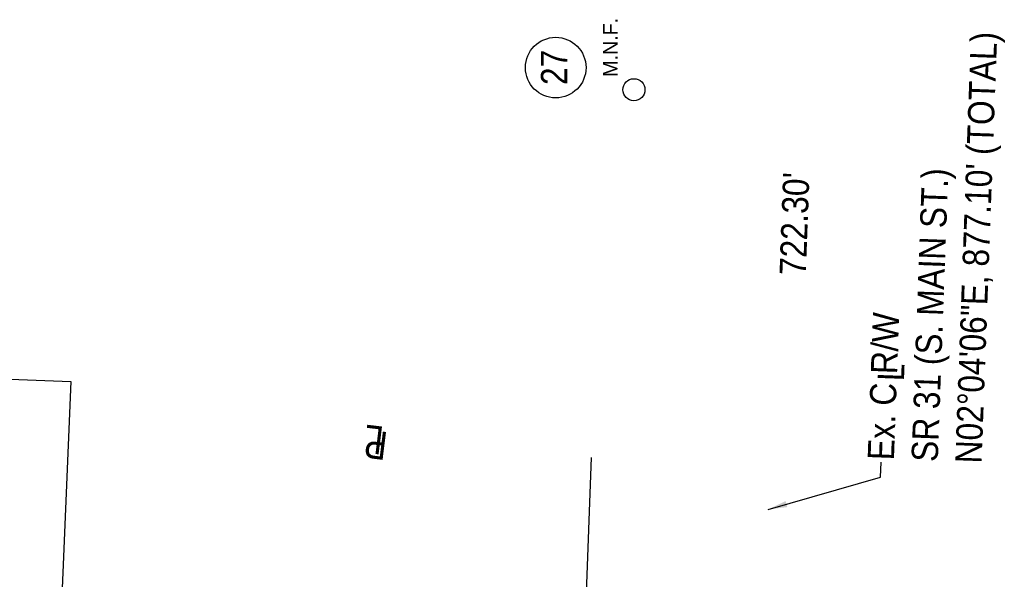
# Model space of a CAD drawing. Header units: feet. Extents: x -11 to 322919, y -12 to 577673.
# Tile 11 of 16: x 161566 to 161846, y 289235 to 289395. Entities that reach past the tile are written whole.
import ezdxf
from ezdxf.enums import TextEntityAlignment as Align

# ---------------------------------------------------------------- set-up
doc = ezdxf.new("R2010")
doc.units = ezdxf.units.FT
doc.header["$MEASUREMENT"] = 0
for name, color, linetype in [('RW_X_Text-CLplat', 30, 'Continuous'), ('RW_X_Text-PropMap', 10, 'Continuous'), ('SC_Scratch5', 7, 'Continuous')]:
    doc.layers.add(name, color=color, linetype=linetype)
doc.styles.get("Standard").update_dxf_attribs({"font": 'font31.shx'})
doc.styles.add('Style-font31', font='font31.shx')
doc.dimstyles.new('COEC', dxfattribs={"dimscale": 13.9, "dimtxt": 0.18, "dimasz": 0.18, "dimexe": 0.18, "dimexo": 0.0625, "dimgap": 0.09, "dimtad": 1, "dimzin": 0, "dimdsep": 46, "dimtxsty": 'Standard', "dimcen": 0.09, "dimclrd": 256, "dimclre": 256, "dimclrt": 256, "dimaunit": 1, "dimadec": 4, "dimazin": 0, "dimtfac": 1, "dimtofl": 0, "dimtmove": 0, "dimatfit": 3, "dimfxl": 1, "dimtolj": 1, "dimtzin": 0, "dimlwd": -1, "dimlwe": -1, "dimarcsym": 0})

msp = doc.modelspace()

# ---------------------------------------------------------------- linework, layer by layer
at = {"layer": 'RW_X_Text-CLplat'}
msp.add_line((161721.44, 289071.54), (161728.59, 289269.67), dxfattribs=at)
for centre, radius in [((161718.41, 289380.94), 8.64), ((161740.7, 289374.63, 965.05), 3.15)]:
    msp.add_circle(centre, radius, dxfattribs=at)
at = {"layer": 'SC_Scratch5', "color": 6}
msp.add_lwpolyline([(161554.59, 288682.91), (161182.31, 288697.71), (161196.99, 289074.99), (161230.93, 289073.63), (161241.66, 289304.43), (161580.17, 289291.37)], close=True, dxfattribs=at)

# ---------------------------------------------------------------- texts
at = {"layer": 'RW_X_Text-CLplat'}
msp.add_text('M.N.F.', height=4.2, rotation=90, dxfattribs=at).set_placement((161736.08, 289378.29, 965.05))
at = {"layer": 'RW_X_Text-CLplat', "width": 0.9}
msp.add_text('27', height=7.5, rotation=90, dxfattribs=at).set_placement((161721.7, 289380.99), align=Align.CENTER)
at = {"layer": 'RW_X_Text-CLplat', "style": 'Style-font31', "width": 0.9}
for s, p in [("722.30'", (161789.71, 289321.58)), ('L', (161817.7, 289291.41))]:
    msp.add_text(s, height=7.5, rotation=87.9055, dxfattribs=at).set_placement(p)
at = {"layer": 'RW_X_Text-CLplat', "insert": (161807.34, 289269.12), "char_height": 7.5, "width": 163.067, "attachment_point": 1, "rotation": 87.9055, "style": 'Style-font31'}
msp.add_mtext('{\\W0.9;Ex. C R/W\\PSR 31 (S. MAIN ST.)\\PN02%%D04\'06"E, 877.10\' (TOTAL)}', dxfattribs=at)
at = {"layer": 'RW_X_Text-PropMap', "style": 'Style-font31', "width": 0.9}
for s, p in [('L', (161669.67, 289278.45)), ('P', (161670.81, 289276.89))]:
    msp.add_text(s, height=8, rotation=172.975, dxfattribs=at).set_placement(p)

# ---------------------------------------------------------------- leaders
at = {"layer": 'RW_X_Text-CLplat'}
msp.add_leader([(161779.01, 289254.93), (161811.02, 289264.12), (161811.18, 289268.35)], dimstyle='COEC', override={"dimscale": 30}, dxfattribs=at)

doc.saveas('drawing.dxf')
